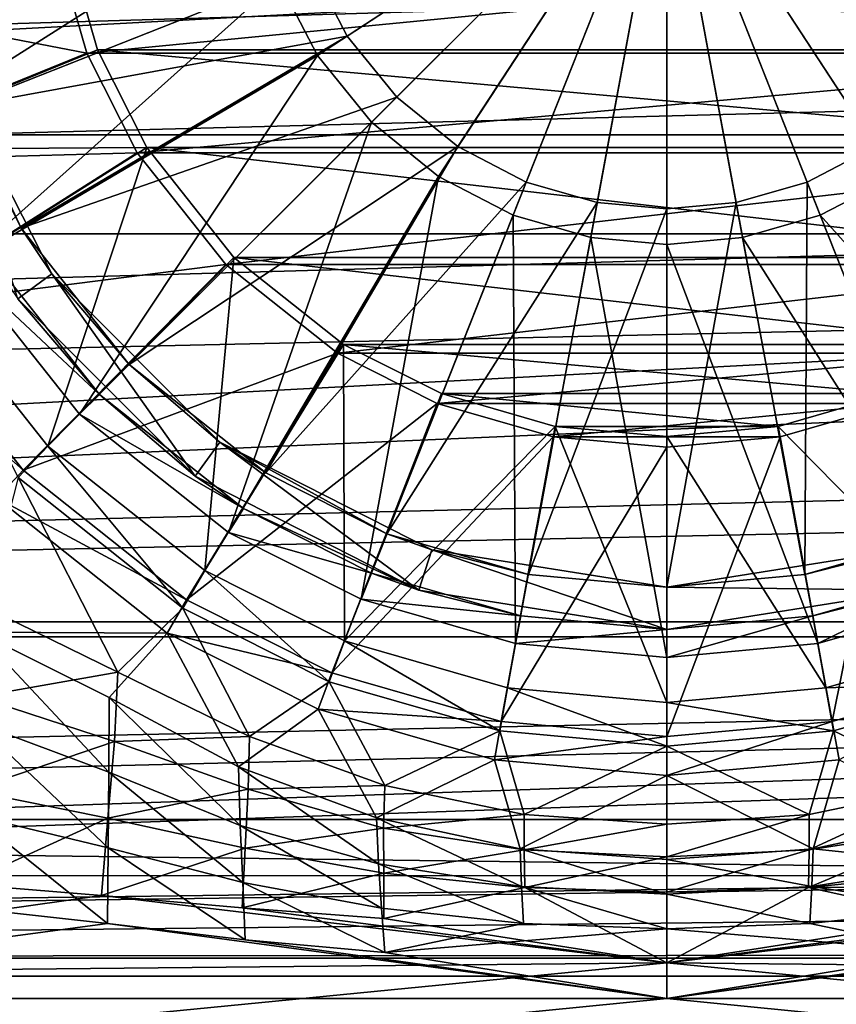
# Model space of a CAD drawing. Header units: metres. Extents: x 0 to 804, y -808 to 0.
# Tile 28 of 100: x 356 to 414, y -754 to -684. Entities that reach past the tile are written whole.
import ezdxf

# ---------------------------------------------------------------- set-up
doc = ezdxf.new("R2010")
doc.units = ezdxf.units.M

msp = doc.modelspace()

# ---------------------------------------------------------------- linework, layer by layer
at = {"layer": 'None012311'}
for points in [[(338.429596, -681.770203, 97.482841), (358.45575, -677.859558, 85.790848), (360.826385, -686.103394, 85.64695)], [(344.187958, -692.929993, 99.325607), (359.246185, -677.765686, 88.792946), (340.859741, -681.35614, 99.527626)], [(361.573792, -685.859924, 88.651657), (359.246185, -677.765686, 88.792946), (344.187958, -692.929993, 99.325607)], [(360.826385, -686.103394, 85.64695), (358.45575, -677.859558, 85.790848), (445.577271, -677.859558, 85.790848)], [(442.459229, -685.859924, 88.651657), (359.246185, -677.765686, 88.792946), (361.573792, -685.859924, 88.651657)], [(442.459229, -685.859924, 88.651657), (444.786835, -677.765686, 88.792946), (359.246185, -677.765686, 88.792946)], [(360.826385, -686.103394, 85.64695), (445.577271, -677.859558, 85.790848), (443.206635, -686.103394, 85.64695)], [(341.890106, -693.803955, 97.272797), (338.429596, -681.770203, 97.482841), (360.826385, -686.103394, 85.64695)], [(341.890106, -693.803955, 97.272797), (360.826385, -686.103394, 85.64695), (364.387665, -693.175293, 85.523506)], [(365.07077, -692.803955, 88.530449), (361.573792, -685.859924, 88.651657), (344.187958, -692.929993, 99.325607)], [(364.387665, -693.175293, 85.523506), (360.826385, -686.103394, 85.64695), (443.206635, -686.103394, 85.64695)], [(438.96228, -692.803955, 88.530449), (361.573792, -685.859924, 88.651657), (365.07077, -692.803955, 88.530449)], [(438.96228, -692.803955, 88.530449), (442.459229, -685.859924, 88.651657), (361.573792, -685.859924, 88.651657)], [(364.387665, -693.175293, 85.523506), (443.206635, -686.103394, 85.64695), (439.645355, -693.175293, 85.523506)], [(347.081085, -704.114929, 97.092819), (341.890106, -693.803955, 97.272797), (364.387665, -693.175293, 85.523506)], [(365.07077, -692.803955, 88.530449), (344.187958, -692.929993, 99.325607), (349.181183, -702.8479, 99.152489)], [(347.081085, -704.114929, 97.092819), (364.387665, -693.175293, 85.523506), (370.691406, -701.119812, 85.384834)], [(358.037872, -714.012207, 98.957619), (365.07077, -692.803955, 88.530449), (349.181183, -702.8479, 99.152489)], [(371.259827, -700.603882, 88.394302), (365.07077, -692.803955, 88.530449), (358.037872, -714.012207, 98.957619)], [(370.691406, -701.119812, 85.384834), (364.387665, -693.175293, 85.523506), (439.645355, -693.175293, 85.523506)], [(432.773224, -700.603882, 88.394302), (365.07077, -692.803955, 88.530449), (371.259827, -700.603882, 88.394302)], [(432.773224, -700.603882, 88.394302), (438.96228, -692.803955, 88.530449), (365.07077, -692.803955, 88.530449)], [(370.691406, -701.119812, 85.384834), (439.645355, -693.175293, 85.523506), (433.341614, -701.119812, 85.384834)], [(369.203888, -722.867554, 98.803047), (371.259827, -700.603882, 88.394302), (358.037872, -714.012207, 98.957619)], [(379.060913, -706.791992, 88.286285), (371.259827, -700.603882, 88.394302), (369.203888, -722.867554, 98.803047)], [(424.972137, -706.791992, 88.286285), (371.259827, -700.603882, 88.394302), (379.060913, -706.791992, 88.286285)], [(424.972137, -706.791992, 88.286285), (432.773224, -700.603882, 88.394302), (371.259827, -700.603882, 88.394302)], [(356.290344, -715.723938, 96.890182), (347.081085, -704.114929, 97.092819), (370.691406, -701.119812, 85.384834)], [(356.290344, -715.723938, 96.890182), (370.691406, -701.119812, 85.384834), (378.637146, -707.422607, 85.274818)], [(378.637146, -707.422607, 85.274818), (370.691406, -701.119812, 85.384834), (433.341614, -701.119812, 85.384834)], [(378.637146, -707.422607, 85.274818), (433.341614, -701.119812, 85.384834), (425.395874, -707.422607, 85.274818)], [(358.037872, -714.012207, 98.957619), (349.181183, -702.8479, 99.152489), (355.943726, -716.256104, 107.52076)], [(344.84613, -705.63446, 104.705711), (347.081085, -704.114929, 97.092819), (356.290344, -715.723938, 96.890182)], [(354.430603, -717.716675, 104.494812), (344.84613, -705.63446, 104.705711), (356.290344, -715.723938, 96.890182)], [(379.123291, -727.859985, 98.715904), (379.060913, -706.791992, 88.286285), (369.203888, -722.867554, 98.803047)], [(379.123291, -727.859985, 98.715904), (386.006012, -710.288391, 88.225258), (379.060913, -706.791992, 88.286285)], [(418.027008, -710.288391, 88.225258), (379.060913, -706.791992, 88.286285), (386.006012, -710.288391, 88.225258)], [(418.027008, -710.288391, 88.225258), (424.972137, -706.791992, 88.286285), (379.060913, -706.791992, 88.286285)], [(367.901093, -724.931763, 96.729454), (356.290344, -715.723938, 96.890182), (378.637146, -707.422607, 85.274818)], [(367.901093, -724.931763, 96.729454), (378.637146, -707.422607, 85.274818), (385.710144, -710.983337, 85.212669)], [(385.710144, -710.983337, 85.212669), (378.637146, -707.422607, 85.274818), (425.395874, -707.422607, 85.274818)], [(385.710144, -710.983337, 85.212669), (425.395874, -707.422607, 85.274818), (418.322906, -710.983337, 85.212669)], [(394.101501, -712.615662, 88.184631), (386.006012, -710.288391, 88.225258), (379.123291, -727.859985, 98.715904)], [(409.931519, -712.615662, 88.184631), (386.006012, -710.288391, 88.225258), (394.101501, -712.615662, 88.184631)], [(409.931519, -712.615662, 88.184631), (418.027008, -710.288391, 88.225258), (386.006012, -710.288391, 88.225258)], [(424.909729, -727.859985, 98.715904), (418.027008, -710.288391, 88.225258), (409.931519, -712.615662, 88.184631)], [(378.213623, -730.121948, 96.638863), (367.901093, -724.931763, 96.729454), (385.710144, -710.983337, 85.212669)], [(378.213623, -730.121948, 96.638863), (385.710144, -710.983337, 85.212669), (393.955231, -713.353638, 85.171295)], [(393.955231, -713.353638, 85.171295), (385.710144, -710.983337, 85.212669), (418.322906, -710.983337, 85.212669)], [(393.955231, -713.353638, 85.171295), (418.322906, -710.983337, 85.212669), (410.077789, -713.353638, 85.171295)], [(410.077789, -713.353638, 85.171295), (418.322906, -710.983337, 85.212669), (413.783813, -733.581909, 96.578468)], [(418.322906, -710.983337, 85.212669), (425.819397, -730.121948, 96.638863), (413.783813, -733.581909, 96.578468)], [(390.698914, -731.187744, 98.657814), (394.101501, -712.615662, 88.184631), (379.123291, -727.859985, 98.715904)], [(394.101501, -712.615662, 88.184631), (390.698914, -731.187744, 98.657814), (402.01651, -732.225952, 98.639694)], [(402.01651, -713.341797, 88.171959), (394.101501, -712.615662, 88.184631), (402.01651, -732.225952, 98.639694)], [(402.01651, -713.341797, 88.171959), (409.931519, -712.615662, 88.184631), (394.101501, -712.615662, 88.184631)], [(413.334106, -731.187744, 98.657814), (409.931519, -712.615662, 88.184631), (402.01651, -713.341797, 88.171959)], [(413.334106, -731.187744, 98.657814), (424.909729, -727.859985, 98.715904), (409.931519, -712.615662, 88.184631)], [(390.249207, -733.581909, 96.578468), (378.213623, -730.121948, 96.638863), (393.955231, -713.353638, 85.171295)], [(390.249207, -733.581909, 96.578468), (393.955231, -713.353638, 85.171295), (402.01651, -714.09314, 85.158386)], [(402.01651, -714.09314, 85.158386), (393.955231, -713.353638, 85.171295), (410.077789, -713.353638, 85.171295)], [(402.01651, -732.225952, 98.639694), (413.334106, -731.187744, 98.657814), (402.01651, -713.341797, 88.171959)], [(402.01651, -714.09314, 85.158386), (410.077789, -713.353638, 85.171295), (402.01651, -734.661438, 96.559624)], [(410.077789, -713.353638, 85.171295), (413.783813, -733.581909, 96.578468), (402.01651, -734.661438, 96.559624)], [(358.037872, -714.012207, 98.957619), (355.943726, -716.256104, 107.52076), (367.6427, -725.533936, 107.358818)], [(369.203888, -722.867554, 98.803047), (358.037872, -714.012207, 98.957619), (367.6427, -725.533936, 107.358818)], [(402.01651, -734.661438, 96.559624), (390.249207, -733.581909, 96.578468), (402.01651, -714.09314, 85.158386)], [(354.430603, -717.716675, 104.494812), (356.290344, -715.723938, 96.890182), (367.901093, -724.931763, 96.729454)], [(355.943726, -716.256104, 107.52076), (353.567017, -725.461975, 107.360092), (363.024017, -730.080261, 107.27951)], [(355.943726, -716.256104, 107.52076), (363.024017, -730.080261, 107.27951), (367.6427, -725.533936, 107.358818)], [(366.514679, -727.299683, 104.327538), (353.03537, -727.240356, 104.328575), (354.430603, -717.716675, 104.494812)], [(366.514679, -727.299683, 104.327538), (354.430603, -717.716675, 104.494812), (367.901093, -724.931763, 96.729454)], [(369.203888, -722.867554, 98.803047), (367.6427, -725.533936, 107.358818), (378.033203, -730.763306, 107.26754)], [(379.123291, -727.859985, 98.715904), (369.203888, -722.867554, 98.803047), (378.033203, -730.763306, 107.26754)], [(363.024017, -730.080261, 107.27951), (353.567017, -725.461975, 107.360092), (353.038422, -731.828186, 121.26181)], [(363.024017, -730.080261, 107.27951), (372.364746, -734.661804, 107.199516), (367.6427, -725.533936, 107.358818)], [(366.514679, -727.299683, 104.327538), (367.901093, -724.931763, 96.729454), (378.213623, -730.121948, 96.638863)], [(367.6427, -725.533936, 107.358818), (372.364746, -734.661804, 107.199516), (378.033203, -730.763306, 107.26754)], [(352.899384, -733.656799, 118.262405), (353.03537, -727.240356, 104.328575), (362.373444, -737.182373, 118.200867)], [(366.514679, -727.299683, 104.327538), (362.396271, -731.872375, 104.247726), (353.03537, -727.240356, 104.328575)], [(362.373444, -737.182373, 118.200867), (353.03537, -727.240356, 104.328575), (362.396271, -731.872375, 104.247726)], [(371.597321, -736.815369, 104.161446), (362.396271, -731.872375, 104.247726), (366.514679, -727.299683, 104.327538)], [(377.245544, -732.700317, 104.233269), (371.597321, -736.815369, 104.161446), (366.514679, -727.299683, 104.327538)], [(377.245544, -732.700317, 104.233269), (366.514679, -727.299683, 104.327538), (378.213623, -730.121948, 96.638863)], [(379.123291, -727.859985, 98.715904), (378.033203, -730.763306, 107.26754), (390.160004, -734.249512, 107.206688)], [(390.698914, -731.187744, 98.657814), (379.123291, -727.859985, 98.715904), (390.160004, -734.249512, 107.206688)], [(425.999847, -730.763306, 107.26754), (424.909729, -727.859985, 98.715904), (413.334106, -731.187744, 98.657814)], [(362.782745, -735.014343, 120.99221), (363.024017, -730.080261, 107.27951), (353.038422, -731.828186, 121.26181)], [(372.364746, -734.661804, 107.199516), (363.024017, -730.080261, 107.27951), (362.782745, -735.014343, 120.99221)], [(377.245544, -732.700317, 104.233269), (378.213623, -730.121948, 96.638863), (390.249207, -733.581909, 96.578468)], [(413.783813, -733.581909, 96.578468), (425.819397, -730.121948, 96.638863), (414.26239, -736.301025, 104.170425)], [(372.364746, -734.661804, 107.199516), (381.988434, -738.126831, 107.138924), (378.033203, -730.763306, 107.26754)], [(378.033203, -730.763306, 107.26754), (381.988434, -738.126831, 107.138924), (390.160004, -734.249512, 107.206688)], [(413.873016, -734.249512, 107.206688), (425.999847, -730.763306, 107.26754), (413.334106, -731.187744, 98.657814)], [(413.873016, -734.249512, 107.206688), (422.043854, -738.12793, 107.138992), (425.999847, -730.763306, 107.26754)], [(353.038422, -731.828186, 121.26181), (352.525024, -738.483093, 135.457886), (362.782745, -735.014343, 120.99221)], [(390.698914, -731.187744, 98.657814), (390.160004, -734.249512, 107.206688), (402.01651, -735.337219, 107.187698)], [(402.01651, -732.225952, 98.639694), (390.698914, -731.187744, 98.657814), (402.01651, -735.337219, 107.187698)], [(413.873016, -734.249512, 107.206688), (413.334106, -731.187744, 98.657814), (402.01651, -732.225952, 98.639694)], [(362.373444, -737.182373, 118.200867), (362.396271, -731.872375, 104.247726), (371.712616, -740.970276, 118.13475)], [(362.396271, -731.872375, 104.247726), (371.597321, -736.815369, 104.161446), (371.712616, -740.970276, 118.13475)], [(402.01651, -735.337219, 107.187698), (413.873016, -734.249512, 107.206688), (402.01651, -732.225952, 98.639694)], [(381.391418, -740.439575, 104.098183), (371.597321, -736.815369, 104.161446), (377.245544, -732.700317, 104.233269)], [(389.77063, -736.301025, 104.170425), (381.391418, -740.439575, 104.098183), (377.245544, -732.700317, 104.233269)], [(389.77063, -736.301025, 104.170425), (377.245544, -732.700317, 104.233269), (390.249207, -733.581909, 96.578468)], [(352.671967, -740.250122, 132.194138), (352.899384, -733.656799, 118.262405), (362.323212, -742.566162, 132.153717)], [(362.323212, -742.566162, 132.153717), (352.899384, -733.656799, 118.262405), (362.373444, -737.182373, 118.200867)], [(389.77063, -736.301025, 104.170425), (390.249207, -733.581909, 96.578468), (402.01651, -734.661438, 96.559624)], [(402.01651, -734.661438, 96.559624), (413.783813, -733.581909, 96.578468), (402.01651, -737.424377, 104.15081)], [(413.783813, -733.581909, 96.578468), (414.26239, -736.301025, 104.170425), (402.01651, -737.424377, 104.15081)], [(381.988434, -738.126831, 107.138924), (391.893707, -740.184021, 107.102982), (390.160004, -734.249512, 107.206688)], [(390.160004, -734.249512, 107.206688), (391.893707, -740.184021, 107.102982), (402.01651, -735.337219, 107.187698)], [(402.01651, -735.337219, 107.187698), (412.138702, -740.18634, 107.103058), (413.873016, -734.249512, 107.206688)], [(412.138702, -740.18634, 107.103058), (422.043854, -738.12793, 107.138992), (413.873016, -734.249512, 107.206688)], [(352.525024, -738.483093, 135.457886), (362.316193, -740.464661, 135.21965), (362.782745, -735.014343, 120.99221)], [(362.782745, -735.014343, 120.99221), (362.316193, -740.464661, 135.21965), (372.286713, -738.391418, 120.721359)], [(372.286713, -738.391418, 120.721359), (372.364746, -734.661804, 107.199516), (362.782745, -735.014343, 120.99221)], [(381.988434, -738.126831, 107.138924), (372.364746, -734.661804, 107.199516), (372.286713, -738.391418, 120.721359)], [(402.01651, -737.424377, 104.15081), (389.77063, -736.301025, 104.170425), (402.01651, -734.661438, 96.559624)], [(391.893707, -740.184021, 107.102982), (402.01651, -740.873779, 107.091057), (402.01651, -735.337219, 107.187698)], [(402.01651, -740.873779, 107.091057), (412.138702, -740.18634, 107.103058), (402.01651, -735.337219, 107.187698)], [(391.599426, -742.643616, 104.059708), (381.391418, -740.439575, 104.098183), (389.77063, -736.301025, 104.170425)], [(402.01651, -737.424377, 104.15081), (391.599426, -742.643616, 104.059708), (389.77063, -736.301025, 104.170425)], [(414.26239, -736.301025, 104.170425), (412.433594, -742.643616, 104.059708), (402.01651, -737.424377, 104.15081)], [(422.641632, -740.439575, 104.098183), (412.433594, -742.643616, 104.059708), (414.26239, -736.301025, 104.170425)], [(371.894531, -745.037598, 132.110565), (362.323212, -742.566162, 132.153717), (362.373444, -737.182373, 118.200867)], [(371.712616, -740.970276, 118.13475), (371.894531, -745.037598, 132.110565), (362.373444, -737.182373, 118.200867)], [(371.712616, -740.970276, 118.13475), (371.597321, -736.815369, 104.161446), (381.543213, -743.694336, 118.087204)], [(371.597321, -736.815369, 104.161446), (381.391418, -740.439575, 104.098183), (381.543213, -743.694336, 118.087204)], [(402.01651, -743.383301, 104.046799), (391.599426, -742.643616, 104.059708), (402.01651, -737.424377, 104.15081)], [(412.433594, -742.643616, 104.059708), (402.01651, -743.383301, 104.046799), (402.01651, -737.424377, 104.15081)], [(381.89209, -741.167664, 120.504967), (381.988434, -738.126831, 107.138924), (372.286713, -738.391418, 120.721359)], [(391.893707, -740.184021, 107.102982), (381.988434, -738.126831, 107.138924), (381.89209, -741.167664, 120.504967)], [(422.043854, -738.12793, 107.138992), (412.138702, -740.18634, 107.103058), (412.144653, -742.705933, 120.382614)], [(422.14093, -741.167664, 120.504967), (422.043854, -738.12793, 107.138992), (412.144653, -742.705933, 120.382614)], [(352.525024, -738.483093, 135.457886), (352.016296, -745.139099, 149.618958), (362.316193, -740.464661, 135.21965)], [(362.316193, -740.464661, 135.21965), (372.071472, -742.583069, 134.950577), (372.286713, -738.391418, 120.721359)], [(372.286713, -738.391418, 120.721359), (372.071472, -742.583069, 134.950577), (381.89209, -741.167664, 120.504967)], [(391.888397, -742.705933, 120.382614), (391.893707, -740.184021, 107.102982), (381.89209, -741.167664, 120.504967)], [(402.01651, -740.873779, 107.091057), (391.893707, -740.184021, 107.102982), (391.888397, -742.705933, 120.382614)], [(412.144653, -742.705933, 120.382614), (412.138702, -740.18634, 107.103058), (402.01651, -743.210327, 120.342422)], [(412.138702, -740.18634, 107.103058), (402.01651, -740.873779, 107.091057), (402.01651, -743.210327, 120.342422)], [(352.016296, -745.139099, 149.618958), (361.848267, -745.953247, 149.416168), (362.316193, -740.464661, 135.21965)], [(352.44455, -746.843445, 146.12587), (352.671967, -740.250122, 132.194138), (362.27298, -747.94989, 146.106552)], [(362.27298, -747.94989, 146.106552), (352.671967, -740.250122, 132.194138), (362.323212, -742.566162, 132.153717)], [(362.316193, -740.464661, 135.21965), (361.848267, -745.953247, 149.416168), (372.071472, -742.583069, 134.950577)], [(381.543213, -743.694336, 118.087204), (381.391418, -740.439575, 104.098183), (391.705109, -745.317871, 118.058861)], [(381.391418, -740.439575, 104.098183), (391.599426, -742.643616, 104.059708), (391.705109, -745.317871, 118.058861)], [(402.01651, -743.210327, 120.342422), (402.01651, -740.873779, 107.091057), (391.888397, -742.705933, 120.382614)], [(412.433594, -742.643616, 104.059708), (422.641632, -740.439575, 104.098183), (422.489807, -743.694336, 118.087204)], [(381.543213, -743.694336, 118.087204), (381.76236, -746.849731, 132.078949), (371.712616, -740.970276, 118.13475)], [(381.76236, -746.849731, 132.078949), (371.894531, -745.037598, 132.110565), (371.712616, -740.970276, 118.13475)], [(372.071472, -742.583069, 134.950577), (381.914124, -744.355652, 134.726395), (381.89209, -741.167664, 120.504967)], [(381.89209, -741.167664, 120.504967), (381.914124, -744.355652, 134.726395), (391.888397, -742.705933, 120.382614)], [(412.144653, -742.705933, 120.382614), (412.102539, -745.37616, 134.609879), (422.14093, -741.167664, 120.504967)], [(412.102539, -745.37616, 134.609879), (422.118896, -744.355652, 134.726395), (422.14093, -741.167664, 120.504967)], [(361.848267, -745.953247, 149.416168), (371.842712, -746.823486, 149.179596), (372.071472, -742.583069, 134.950577)], [(372.076416, -749.10498, 146.086395), (362.27298, -747.94989, 146.106552), (362.323212, -742.566162, 132.153717)], [(372.076416, -749.10498, 146.086395), (362.323212, -742.566162, 132.153717), (371.894531, -745.037598, 132.110565)], [(372.071472, -742.583069, 134.950577), (371.842712, -746.823486, 149.179596), (381.914124, -744.355652, 134.726395)], [(381.914124, -744.355652, 134.726395), (391.930481, -745.37616, 134.609879), (391.888397, -742.705933, 120.382614)], [(391.705109, -745.317871, 118.058861), (391.599426, -742.643616, 104.059708), (402.01651, -745.852356, 118.04953)], [(391.599426, -742.643616, 104.059708), (402.01651, -743.383301, 104.046799), (402.01651, -745.852356, 118.04953)], [(391.888397, -742.705933, 120.382614), (391.930481, -745.37616, 134.609879), (402.01651, -743.210327, 120.342422)], [(402.01651, -743.383301, 104.046799), (412.433594, -742.643616, 104.059708), (412.327911, -745.317871, 118.058861)], [(402.01651, -743.210327, 120.342422), (402.01651, -745.719727, 134.573669), (412.144653, -742.705933, 120.382614)], [(402.01651, -745.719727, 134.573669), (412.102539, -745.37616, 134.609879), (412.144653, -742.705933, 120.382614)], [(412.433594, -742.643616, 104.059708), (422.489807, -743.694336, 118.087204), (412.327911, -745.317871, 118.058861)], [(391.705109, -745.317871, 118.058861), (391.837158, -747.951782, 132.059708), (381.543213, -743.694336, 118.087204)], [(391.837158, -747.951782, 132.059708), (381.76236, -746.849731, 132.078949), (381.543213, -743.694336, 118.087204)], [(391.930481, -745.37616, 134.609879), (402.01651, -745.719727, 134.573669), (402.01651, -743.210327, 120.342422)], [(402.01651, -743.383301, 104.046799), (412.327911, -745.317871, 118.058861), (402.01651, -745.852356, 118.04953)], [(412.327911, -745.317871, 118.058861), (422.489807, -743.694336, 118.087204), (422.27066, -746.849731, 132.078949)], [(381.914124, -744.355652, 134.726395), (371.842712, -746.823486, 149.179596), (381.916718, -747.578064, 148.971954)], [(391.930481, -745.37616, 134.609879), (381.914124, -744.355652, 134.726395), (381.916718, -747.578064, 148.971954)], [(412.102539, -745.37616, 134.609879), (422.116302, -747.578064, 148.971954), (422.118896, -744.355652, 134.726395)], [(381.981506, -750.005127, 146.070679), (372.076416, -749.10498, 146.086395), (371.894531, -745.037598, 132.110565)], [(371.894531, -745.037598, 132.110565), (381.76236, -746.849731, 132.078949), (381.981506, -750.005127, 146.070679)], [(361.848267, -745.953247, 149.416168), (352.016296, -745.139099, 149.618958), (322.483765, -751.527832, 163.059708)], [(381.916718, -747.578064, 148.971954), (402.01651, -750.742554, 163.059708), (391.930481, -745.37616, 134.609879)], [(402.01651, -745.852356, 118.04953), (402.01651, -748.321594, 132.053253), (391.705109, -745.317871, 118.058861)], [(402.01651, -748.321594, 132.053253), (391.837158, -747.951782, 132.059708), (391.705109, -745.317871, 118.058861)], [(402.01651, -750.742554, 163.059708), (402.01651, -745.719727, 134.573669), (391.930481, -745.37616, 134.609879)], [(412.327911, -745.317871, 118.058861), (412.195862, -747.951782, 132.059708), (402.01651, -745.852356, 118.04953)], [(402.01651, -745.719727, 134.573669), (402.01651, -750.742554, 163.059708), (412.102539, -745.37616, 134.609879)], [(402.01651, -750.742554, 163.059708), (422.116302, -747.578064, 148.971954), (412.102539, -745.37616, 134.609879)], [(412.195862, -747.951782, 132.059708), (412.327911, -745.317871, 118.058861), (422.27066, -746.849731, 132.078949)], [(402.01651, -750.742554, 163.059708), (361.848267, -745.953247, 149.416168), (322.483765, -751.527832, 163.059708)], [(371.842712, -746.823486, 149.179596), (361.848267, -745.953247, 149.416168), (402.01651, -750.742554, 163.059708)], [(402.01651, -745.852356, 118.04953), (412.195862, -747.951782, 132.059708), (402.01651, -748.321594, 132.053253)], [(481.549255, -751.527832, 163.059708), (442.184753, -745.953247, 149.416168), (402.01651, -750.742554, 163.059708)], [(442.184753, -745.953247, 149.416168), (432.190308, -746.823486, 149.179596), (402.01651, -750.742554, 163.059708)], [(322.483765, -753.259888, 160.059708), (352.44455, -746.843445, 146.12587), (362.27298, -747.94989, 146.106552)], [(381.916718, -747.578064, 148.971954), (371.842712, -746.823486, 149.179596), (402.01651, -750.742554, 163.059708)], [(381.76236, -746.849731, 132.078949), (391.837158, -747.951782, 132.059708), (381.981506, -750.005127, 146.070679)], [(402.01651, -750.742554, 163.059708), (432.190308, -746.823486, 149.179596), (422.116302, -747.578064, 148.971954)], [(422.051514, -750.005127, 146.070679), (412.195862, -747.951782, 132.059708), (422.27066, -746.849731, 132.078949)], [(402.01651, -753.259888, 160.059708), (322.483765, -753.259888, 160.059708), (362.27298, -747.94989, 146.106552)], [(402.01651, -753.259888, 160.059708), (362.27298, -747.94989, 146.106552), (372.076416, -749.10498, 146.086395)], [(391.837158, -747.951782, 132.059708), (402.01651, -748.321594, 132.053253), (381.981506, -750.005127, 146.070679)], [(402.01651, -748.321594, 132.053253), (402.01651, -753.259888, 160.059708), (381.981506, -750.005127, 146.070679)], [(402.01651, -753.259888, 160.059708), (431.956604, -749.10498, 146.086395), (441.76004, -747.94989, 146.106552)], [(481.549255, -753.259888, 160.059708), (402.01651, -753.259888, 160.059708), (441.76004, -747.94989, 146.106552)], [(412.195862, -747.951782, 132.059708), (422.051514, -750.005127, 146.070679), (402.01651, -748.321594, 132.053253)], [(402.01651, -748.321594, 132.053253), (422.051514, -750.005127, 146.070679), (402.01651, -753.259888, 160.059708)], [(381.981506, -750.005127, 146.070679), (402.01651, -753.259888, 160.059708), (372.076416, -749.10498, 146.086395)], [(422.051514, -750.005127, 146.070679), (431.956604, -749.10498, 146.086395), (402.01651, -753.259888, 160.059708)], [(783.111084, -788.070801, 163.059708), (402.01651, -750.742554, 163.059708), (20.921928, -788.070801, 163.059708)], [(402.01651, -750.742554, 163.059708), (322.483765, -751.527832, 163.059708), (20.921928, -788.070801, 163.059708)], [(481.549255, -751.527832, 163.059708), (402.01651, -750.742554, 163.059708), (783.111084, -788.070801, 163.059708)], [(322.483765, -753.259888, 160.059708), (402.01651, -753.259888, 160.059708), (20.921928, -791.070801, 160.059708)], [(20.921928, -791.070801, 160.059708), (402.01651, -753.259888, 160.059708), (783.111084, -791.070801, 160.059708)], [(402.01651, -753.259888, 160.059708), (481.549255, -753.259888, 160.059708), (783.111084, -791.070801, 160.059708)]]:
    msp.add_3dface(points, dxfattribs=at)
at = {"layer": 'None012312'}
for points in [[(708.263794, -682.554504, 2138.76123), (692.430969, -666.464539, 2150.061035), (82.025421, -698.932068, 2125.520996)], [(82.025421, -698.932068, 2125.520996), (692.430969, -666.464539, 2150.061035), (95.76886, -682.554504, 2138.76123)], [(88.046135, -691.900879, 2127.664307), (699.947571, -673.795959, 2141.555664), (715.986511, -691.900879, 2127.664307)], [(88.046135, -691.900879, 2127.664307), (104.085083, -673.795959, 2141.555664), (699.947571, -673.795959, 2141.555664)], [(722.007263, -698.932068, 2125.520996), (708.263794, -682.554504, 2138.76123), (82.025421, -698.932068, 2125.520996)], [(74.516472, -710.105225, 2111.226807), (715.986511, -691.900879, 2127.664307), (64.490143, -726.510559, 2093.738037)], [(715.986511, -691.900879, 2127.664307), (729.516174, -710.105225, 2111.226807), (64.490143, -726.510559, 2093.738037)], [(74.516472, -710.105225, 2111.226807), (88.046135, -691.900879, 2127.664307), (715.986511, -691.900879, 2127.664307)], [(732.550354, -713.465515, 2112.023682), (722.007263, -698.932068, 2125.520996), (62.762112, -727.559082, 2097.012207)], [(62.762112, -727.559082, 2097.012207), (722.007263, -698.932068, 2125.520996), (71.482285, -713.465515, 2112.023682)], [(722.007263, -698.932068, 2125.520996), (82.025421, -698.932068, 2125.520996), (71.482285, -713.465515, 2112.023682)], [(64.490143, -726.510559, 2093.738037), (729.516174, -710.105225, 2111.226807), (739.542542, -726.510559, 2093.738037)], [(741.270569, -727.559082, 2097.012207), (732.550354, -713.465515, 2112.023682), (62.762112, -727.559082, 2097.012207)], [(746.359741, -741.070984, 2075.415527), (54.016331, -750.016052, 2062.424072), (739.542542, -726.510559, 2093.738037)], [(54.016331, -750.016052, 2062.424072), (57.672894, -741.070984, 2075.415527), (739.542542, -726.510559, 2093.738037)], [(739.542542, -726.510559, 2093.738037), (57.672894, -741.070984, 2075.415527), (64.490143, -726.510559, 2093.738037)], [(749.257568, -744.18219, 2076.154541), (741.270569, -727.559082, 2097.012207), (51.714352, -751.684326, 2065.280029)], [(51.714352, -751.684326, 2065.280029), (741.270569, -727.559082, 2097.012207), (54.775116, -744.18219, 2076.154541)], [(741.270569, -727.559082, 2097.012207), (62.762112, -727.559082, 2097.012207), (54.775116, -744.18219, 2076.154541)], [(750.016357, -750.016052, 2062.424072), (53.847458, -750.404053, 2061.823975), (746.359741, -741.070984, 2075.415527)], [(53.847458, -750.404053, 2061.823975), (54.016331, -750.016052, 2062.424072), (746.359741, -741.070984, 2075.415527)], [(752.318298, -751.684326, 2065.280029), (749.257568, -744.18219, 2076.154541), (51.714352, -751.684326, 2065.280029)], [(750.016357, -750.016052, 2062.424072), (750.185181, -750.404053, 2061.823975), (53.847458, -750.404053, 2061.823975)], [(16.016333, -788.016052, 2061.823975), (53.847458, -750.404053, 2061.823975), (788.016357, -788.016052, 2061.823975)], [(53.847458, -750.404053, 2061.823975), (750.185181, -750.404053, 2061.823975), (788.016357, -788.016052, 2061.823975)], [(791.016357, -791.016052, 2065.280029), (51.714352, -751.684326, 2065.280029), (13.016333, -791.016052, 2065.280029)], [(752.318298, -751.684326, 2065.280029), (51.714352, -751.684326, 2065.280029), (791.016357, -791.016052, 2065.280029)]]:
    msp.add_3dface(points, dxfattribs=at)
at = {"layer": 'None012321'}
for points in [[(374.44632, -680.955078, 110.948647), (377.197815, -686.266174, 110.948647), (402.01651, -670.040283, 112.452507)], [(379.318237, -684.879944, 108.182106), (376.801788, -680.022522, 108.182106), (402.01651, -670.040283, 109.452507)], [(377.197815, -686.266174, 110.948647), (381.049286, -691.007507, 110.948647), (402.01651, -670.040283, 112.452507)], [(382.840637, -689.216125, 108.182106), (379.318237, -684.879944, 108.182106), (402.01651, -670.040283, 109.452507)], [(381.049286, -691.007507, 110.948647), (385.790588, -694.858948, 110.948647), (402.01651, -670.040283, 112.452507)], [(387.176849, -692.738525, 108.182106), (382.840637, -689.216125, 108.182106), (402.01651, -670.040283, 109.452507)], [(385.790588, -694.858948, 110.948647), (391.101715, -697.610474, 110.948647), (402.01651, -670.040283, 112.452507)], [(392.034241, -695.255005, 108.182106), (387.176849, -692.738525, 108.182106), (402.01651, -670.040283, 109.452507)], [(391.101715, -697.610474, 110.948647), (396.620911, -699.197388, 110.948647), (402.01651, -670.040283, 112.452507)], [(397.081909, -696.706299, 108.182106), (392.034241, -695.255005, 108.182106), (402.01651, -670.040283, 109.452507)], [(396.620911, -699.197388, 110.948647), (402.01651, -699.692383, 110.948647), (402.01651, -670.040283, 112.452507)], [(402.01651, -697.159058, 108.182106), (397.081909, -696.706299, 108.182106), (402.01651, -670.040283, 109.452507)], [(402.01651, -699.692383, 110.948647), (407.412109, -699.197388, 110.948647), (402.01651, -670.040283, 112.452507)], [(407.412109, -699.197388, 110.948647), (412.931305, -697.610474, 110.948647), (402.01651, -670.040283, 112.452507)], [(412.931305, -697.610474, 110.948647), (418.242432, -694.858948, 110.948647), (402.01651, -670.040283, 112.452507)], [(418.242432, -694.858948, 110.948647), (422.983734, -691.007507, 110.948647), (402.01651, -670.040283, 112.452507)], [(422.983734, -691.007507, 110.948647), (426.835205, -686.266174, 110.948647), (402.01651, -670.040283, 112.452507)], [(426.835205, -686.266174, 110.948647), (429.5867, -680.955078, 110.948647), (402.01651, -670.040283, 112.452507)], [(427.231232, -680.022522, 108.182106), (424.714783, -684.879944, 108.182106), (402.01651, -670.040283, 109.452507)], [(424.714783, -684.879944, 108.182106), (421.192383, -689.216125, 108.182106), (402.01651, -670.040283, 109.452507)], [(421.192383, -689.216125, 108.182106), (416.856171, -692.738525, 108.182106), (402.01651, -670.040283, 109.452507)], [(416.856171, -692.738525, 108.182106), (411.998779, -695.255005, 108.182106), (402.01651, -670.040283, 109.452507)], [(411.998779, -695.255005, 108.182106), (406.951141, -696.706299, 108.182106), (402.01651, -670.040283, 109.452507)], [(406.951141, -696.706299, 108.182106), (402.01651, -697.159058, 108.182106), (402.01651, -670.040283, 109.452507)], [(344.001617, -680.776428, 106.452507), (347.158875, -691.757385, 106.452507), (372.859436, -675.435852, 110.948647)], [(372.859436, -675.435852, 110.948647), (347.158875, -691.757385, 106.452507), (374.44632, -680.955078, 110.948647)], [(351.80777, -689.916931, 104.382042), (348.918091, -679.866577, 104.382042), (376.801788, -680.022522, 108.182106)], [(351.80777, -689.916931, 104.382042), (376.801788, -680.022522, 108.182106), (379.318237, -684.879944, 108.182106)], [(374.44632, -680.955078, 110.948647), (347.158875, -691.757385, 106.452507), (351.896393, -701.168518, 106.452507)], [(374.44632, -680.955078, 110.948647), (351.896393, -701.168518, 106.452507), (377.197815, -686.266174, 110.948647)], [(356.145203, -698.532776, 104.382042), (351.80777, -689.916931, 104.382042), (379.318237, -684.879944, 108.182106)], [(356.145203, -698.532776, 104.382042), (379.318237, -684.879944, 108.182106), (382.840637, -689.216125, 108.182106)], [(351.896393, -701.168518, 106.452507), (360.297241, -711.759521, 106.452507), (377.197815, -686.266174, 110.948647)], [(377.197815, -686.266174, 110.948647), (360.297241, -711.759521, 106.452507), (381.049286, -691.007507, 110.948647)], [(351.80777, -689.916931, 104.382042), (356.145203, -698.532776, 104.382042), (350.659454, -686.727173, 96.509148)], [(350.659454, -686.727173, 96.509148), (356.145203, -698.532776, 104.382042), (358.32959, -701.780701, 96.509148)], [(355.902557, -703.544006, 96.509148), (350.659454, -686.727173, 96.509148), (358.32959, -701.780701, 96.509148)], [(363.832733, -708.22406, 104.382042), (356.145203, -698.532776, 104.382042), (382.840637, -689.216125, 108.182106)], [(363.832733, -708.22406, 104.382042), (382.840637, -689.216125, 108.182106), (387.176849, -692.738525, 108.182106)], [(360.297241, -711.759521, 106.452507), (370.888275, -720.1604, 106.452507), (381.049286, -691.007507, 110.948647)], [(381.049286, -691.007507, 110.948647), (370.888275, -720.1604, 106.452507), (385.790588, -694.858948, 110.948647)], [(373.523987, -715.91156, 104.382042), (363.832733, -708.22406, 104.382042), (387.176849, -692.738525, 108.182106)], [(373.523987, -715.91156, 104.382042), (387.176849, -692.738525, 108.182106), (392.034241, -695.255005, 108.182106)], [(421.893188, -720.249023, 104.382042), (411.998779, -695.255005, 108.182106), (416.856171, -692.738525, 108.182106)], [(370.888275, -720.1604, 106.452507), (380.299438, -724.897888, 106.452507), (385.790588, -694.858948, 110.948647)], [(382.139832, -720.249023, 104.382042), (373.523987, -715.91156, 104.382042), (392.034241, -695.255005, 108.182106)], [(385.790588, -694.858948, 110.948647), (380.299438, -724.897888, 106.452507), (391.101715, -697.610474, 110.948647)], [(382.139832, -720.249023, 104.382042), (392.034241, -695.255005, 108.182106), (397.081909, -696.706299, 108.182106)], [(411.842834, -723.138672, 104.382042), (406.951141, -696.706299, 108.182106), (411.998779, -695.255005, 108.182106)], [(421.893188, -720.249023, 104.382042), (411.842834, -723.138672, 104.382042), (411.998779, -695.255005, 108.182106)], [(412.931305, -697.610474, 110.948647), (433.144775, -720.1604, 106.452507), (418.242432, -694.858948, 110.948647)], [(392.190186, -723.138672, 104.382042), (382.139832, -720.249023, 104.382042), (397.081909, -696.706299, 108.182106)], [(392.190186, -723.138672, 104.382042), (397.081909, -696.706299, 108.182106), (402.01651, -697.159058, 108.182106)], [(411.842834, -723.138672, 104.382042), (402.01651, -724.040283, 104.382042), (406.951141, -696.706299, 108.182106)], [(402.01651, -724.040283, 104.382042), (402.01651, -697.159058, 108.182106), (406.951141, -696.706299, 108.182106)], [(402.01651, -724.040283, 104.382042), (392.190186, -723.138672, 104.382042), (402.01651, -697.159058, 108.182106)], [(380.299438, -724.897888, 106.452507), (391.280365, -728.055176, 106.452507), (391.101715, -697.610474, 110.948647)], [(391.101715, -697.610474, 110.948647), (391.280365, -728.055176, 106.452507), (396.620911, -699.197388, 110.948647)], [(407.412109, -699.197388, 110.948647), (423.733612, -724.897888, 106.452507), (412.931305, -697.610474, 110.948647)], [(423.733612, -724.897888, 106.452507), (433.144775, -720.1604, 106.452507), (412.931305, -697.610474, 110.948647)], [(356.145203, -698.532776, 104.382042), (363.832733, -708.22406, 104.382042), (358.32959, -701.780701, 96.509148)], [(391.280365, -728.055176, 106.452507), (402.01651, -729.040222, 106.452507), (396.620911, -699.197388, 110.948647)], [(396.620911, -699.197388, 110.948647), (402.01651, -729.040222, 106.452507), (402.01651, -699.692383, 110.948647)], [(402.01651, -699.692383, 110.948647), (412.752655, -728.055176, 106.452507), (407.412109, -699.197388, 110.948647)], [(412.752655, -728.055176, 106.452507), (423.733612, -724.897888, 106.452507), (407.412109, -699.197388, 110.948647)], [(353.595886, -700.114258, 103.797256), (361.711426, -710.345337, 103.797256), (351.896393, -701.168518, 103.389137)], [(355.902557, -703.544006, 96.509148), (361.711426, -710.345337, 103.797256), (353.595886, -700.114258, 103.797256)], [(402.01651, -729.040222, 106.452507), (412.752655, -728.055176, 106.452507), (402.01651, -699.692383, 110.948647)], [(361.711426, -710.345337, 103.797256), (360.297241, -711.759521, 103.389137), (351.896393, -701.168518, 103.389137)], [(351.896393, -701.168518, 103.389137), (360.297241, -711.759521, 103.389137), (351.896393, -701.168518, 106.452507)], [(351.896393, -701.168518, 106.452507), (360.297241, -711.759521, 103.389137), (360.297241, -711.759521, 106.452507)], [(368.512756, -716.154236, 96.509148), (355.902557, -703.544006, 96.509148), (358.32959, -701.780701, 96.509148)], [(358.32959, -701.780701, 96.509148), (363.832733, -708.22406, 104.382042), (370.276123, -713.727173, 96.509148)], [(368.512756, -716.154236, 96.509148), (358.32959, -701.780701, 96.509148), (370.276123, -713.727173, 96.509148)], [(355.902557, -703.544006, 96.509148), (368.512756, -716.154236, 96.509148), (361.711426, -710.345337, 103.797256)], [(363.832733, -708.22406, 104.382042), (373.523987, -715.91156, 104.382042), (370.276123, -713.727173, 96.509148)], [(361.711426, -710.345337, 103.797256), (371.942535, -718.460876, 103.797256), (360.297241, -711.759521, 103.389137)], [(368.512756, -716.154236, 96.509148), (371.942535, -718.460876, 103.797256), (361.711426, -710.345337, 103.797256)], [(371.942535, -718.460876, 103.797256), (370.888275, -720.1604, 103.389137), (360.297241, -711.759521, 103.389137)], [(360.297241, -711.759521, 103.389137), (370.888275, -720.1604, 103.389137), (360.297241, -711.759521, 106.452507)], [(360.297241, -711.759521, 106.452507), (370.888275, -720.1604, 103.389137), (370.888275, -720.1604, 106.452507)], [(384.402557, -724.250488, 96.509148), (368.512756, -716.154236, 96.509148), (370.276123, -713.727173, 96.509148)], [(370.276123, -713.727173, 96.509148), (373.523987, -715.91156, 104.382042), (382.139832, -720.249023, 104.382042)], [(370.276123, -713.727173, 96.509148), (382.139832, -720.249023, 104.382042), (385.32959, -721.397339, 96.509148)], [(384.402557, -724.250488, 96.509148), (370.276123, -713.727173, 96.509148), (385.32959, -721.397339, 96.509148)], [(368.512756, -716.154236, 96.509148), (384.402557, -724.250488, 96.509148), (371.942535, -718.460876, 103.797256)], [(371.942535, -718.460876, 103.797256), (381.035583, -723.038391, 103.797256), (370.888275, -720.1604, 103.389137)], [(384.402557, -724.250488, 96.509148), (381.035583, -723.038391, 103.797256), (371.942535, -718.460876, 103.797256)], [(381.035583, -723.038391, 103.797256), (380.299438, -724.897888, 103.389137), (370.888275, -720.1604, 103.389137)], [(370.888275, -720.1604, 103.389137), (380.299438, -724.897888, 103.389137), (370.888275, -720.1604, 106.452507)], [(370.888275, -720.1604, 106.452507), (380.299438, -724.897888, 103.389137), (380.299438, -724.897888, 106.452507)], [(382.139832, -720.249023, 104.382042), (392.190186, -723.138672, 104.382042), (385.32959, -721.397339, 96.509148)], [(411.842834, -723.138672, 104.382042), (421.893188, -720.249023, 104.382042), (418.70343, -721.397339, 96.509148)], [(402.01651, -727.040283, 96.509148), (384.402557, -724.250488, 96.509148), (385.32959, -721.397339, 96.509148)], [(385.32959, -721.397339, 96.509148), (392.190186, -723.138672, 104.382042), (402.01651, -724.040283, 96.509148)], [(402.01651, -727.040283, 96.509148), (385.32959, -721.397339, 96.509148), (402.01651, -724.040283, 96.509148)], [(402.01651, -724.040283, 96.509148), (411.842834, -723.138672, 104.382042), (418.70343, -721.397339, 96.509148)], [(419.630493, -724.250488, 96.509148), (402.01651, -724.040283, 96.509148), (418.70343, -721.397339, 96.509148)], [(381.035583, -723.038391, 103.797256), (391.644287, -726.088623, 103.797256), (380.299438, -724.897888, 103.389137)], [(381.035583, -723.038391, 103.797256), (384.402557, -724.250488, 96.509148), (391.644287, -726.088623, 103.797256)], [(392.190186, -723.138672, 104.382042), (402.01651, -724.040283, 104.382042), (402.01651, -724.040283, 96.509148)], [(402.01651, -724.040283, 96.509148), (402.01651, -724.040283, 104.382042), (411.842834, -723.138672, 104.382042)], [(412.388733, -726.088623, 103.797256), (422.997437, -723.038391, 103.797256), (412.752655, -728.055176, 103.389137)], [(419.630493, -724.250488, 96.509148), (422.997437, -723.038391, 103.797256), (412.388733, -726.088623, 103.797256)], [(422.997437, -723.038391, 103.797256), (423.733612, -724.897888, 103.389137), (412.752655, -728.055176, 103.389137)], [(419.630493, -724.250488, 96.509148), (402.01651, -727.040283, 96.509148), (402.01651, -724.040283, 96.509148)], [(384.402557, -724.250488, 96.509148), (402.01651, -727.040283, 96.509148), (391.644287, -726.088623, 103.797256)], [(402.01651, -727.040283, 96.509148), (419.630493, -724.250488, 96.509148), (412.388733, -726.088623, 103.797256)], [(391.644287, -726.088623, 103.797256), (391.280365, -728.055176, 103.389137), (380.299438, -724.897888, 103.389137)], [(380.299438, -724.897888, 103.389137), (391.280365, -728.055176, 103.389137), (380.299438, -724.897888, 106.452507)], [(380.299438, -724.897888, 106.452507), (391.280365, -728.055176, 103.389137), (391.280365, -728.055176, 106.452507)], [(412.752655, -728.055176, 103.389137), (423.733612, -724.897888, 103.389137), (412.752655, -728.055176, 106.452507)], [(412.752655, -728.055176, 106.452507), (423.733612, -724.897888, 103.389137), (423.733612, -724.897888, 106.452507)], [(391.644287, -726.088623, 103.797256), (402.01651, -727.040283, 103.797256), (391.280365, -728.055176, 103.389137)], [(391.644287, -726.088623, 103.797256), (402.01651, -727.040283, 96.509148), (402.01651, -727.040283, 103.797256)], [(402.01651, -727.040283, 103.797256), (412.388733, -726.088623, 103.797256), (402.01651, -729.040222, 103.389137)], [(412.388733, -726.088623, 103.797256), (412.752655, -728.055176, 103.389137), (402.01651, -729.040222, 103.389137)], [(402.01651, -727.040283, 96.509148), (412.388733, -726.088623, 103.797256), (402.01651, -727.040283, 103.797256)], [(402.01651, -727.040283, 103.797256), (402.01651, -729.040222, 103.389137), (391.280365, -728.055176, 103.389137)], [(391.280365, -728.055176, 103.389137), (402.01651, -729.040222, 106.452507), (391.280365, -728.055176, 106.452507)], [(391.280365, -728.055176, 103.389137), (402.01651, -729.040222, 103.389137), (402.01651, -729.040222, 106.452507)], [(402.01651, -729.040222, 103.389137), (412.752655, -728.055176, 106.452507), (402.01651, -729.040222, 106.452507)], [(402.01651, -729.040222, 103.389137), (412.752655, -728.055176, 103.389137), (412.752655, -728.055176, 106.452507)]]:
    msp.add_3dface(points, dxfattribs=at)
at = {"layer": 'None012347'}
for points in [[(469.893951, -740.541138, 2031.640869), (469.893951, -740.541138, 193.640823), (150.893951, -740.542542, 2031.640869)], [(469.893951, -740.541138, 193.640823), (150.893951, -740.542542, 193.640823), (150.893951, -740.542542, 2031.640869)], [(469.893951, -740.541138, 2031.640869), (150.893951, -740.542542, 2031.640869), (469.893982, -744.541138, 2031.640869)], [(150.893951, -740.542542, 193.640823), (469.893951, -740.541138, 193.640823), (469.893982, -744.541138, 193.640823)], [(150.893951, -740.542542, 2031.640869), (150.893967, -744.542542, 2031.640869), (469.893982, -744.541138, 2031.640869)], [(150.893967, -744.542542, 193.640823), (150.893951, -740.542542, 193.640823), (469.893982, -744.541138, 193.640823)], [(150.893967, -744.542542, 2031.640869), (150.893967, -744.542542, 193.640823), (469.893982, -744.541138, 2031.640869)], [(150.893967, -744.542542, 193.640823), (469.893982, -744.541138, 193.640823), (469.893982, -744.541138, 2031.640869)]]:
    msp.add_3dface(points, dxfattribs=at)

doc.saveas('drawing.dxf')
